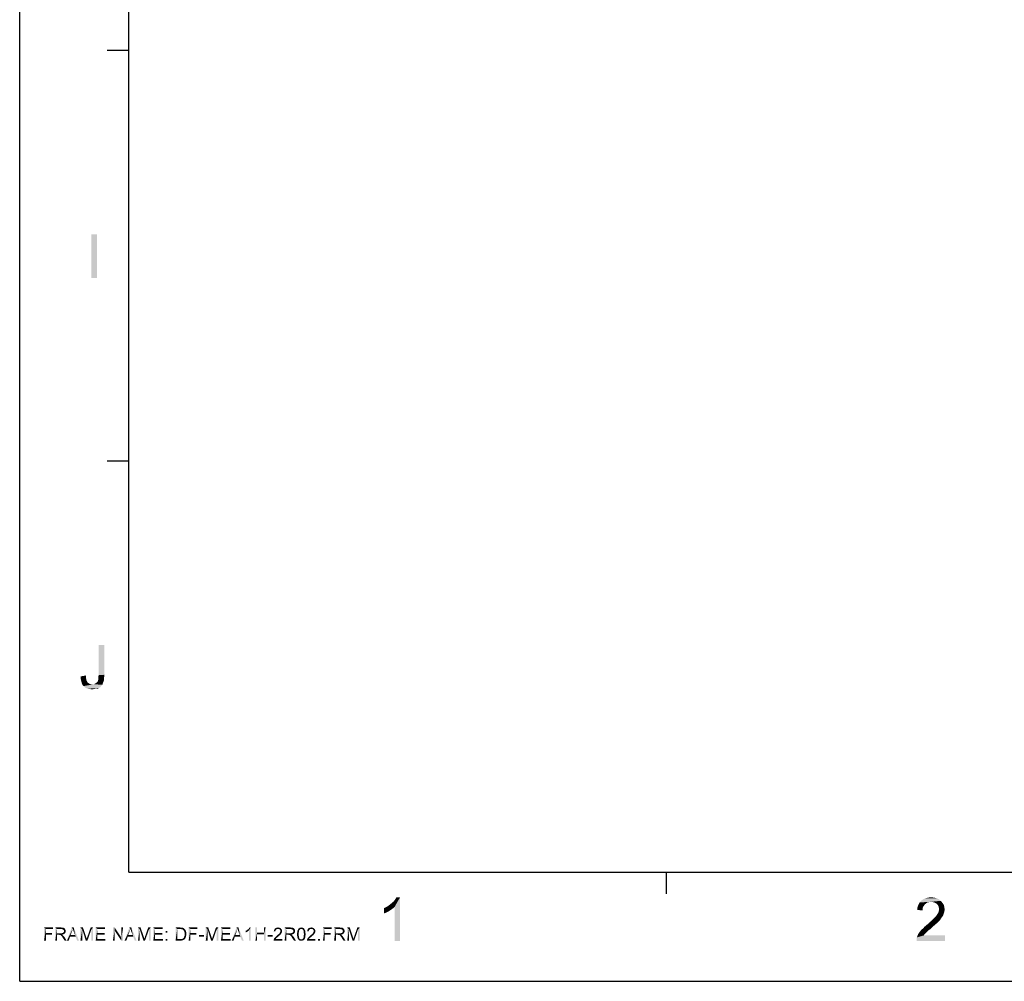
# Model space of a CAD drawing. Extents: x 0 to 841, y 0 to 594.
# Tile 1 of 91: x 0 to 135, y 0 to 132. Entities that reach past the tile are written whole.
import ezdxf

# ---------------------------------------------------------------- set-up
doc = ezdxf.new("R2010")
doc.units = 0
doc.header["$LTSCALE"] = 46.255
doc.header["$MEASUREMENT"] = 0
doc.layers.get('0').update_dxf_attribs({"linetype": 'CONTINUOUS'})

msp = doc.modelspace()

# ---------------------------------------------------------------- linework, layer by layer
at = {"color": 7, "linetype": 'Continuous'}
for p, q in [((0, 0), (0, 594)), ((15, 15), (15, 579)), ((15, 127.8), (12, 127.8)), ((15, 71.4), (12, 71.4)), ((15, 15), (826, 15)), ((88.72, 15), (88.72, 12)), ((0, 0), (841, 0))]:
    msp.add_line(p, q, dxfattribs=at)
for points in [[(10.62, 102.57), (9.82, 96.57), (9.82, 102.57)], [(9.82, 96.57), (10.62, 102.57), (10.62, 96.57)], [(11.64, 46.17), (11.64, 42.08), (10.84, 42.04)], [(11.64, 46.17), (10.84, 42.04), (10.84, 46.17)], [(8.39, 41.86), (9.11, 41.99), (9.11, 41.64)], [(10.79, 41.77), (10.84, 42.04), (11.64, 42.08)], [(10.79, 41.77), (11.64, 42.08), (11.59, 41.73)], [(9.11, 41.64), (8.39, 41.46), (8.39, 41.86)], [(8.39, 41.46), (9.11, 41.64), (9.15, 41.37)], [(9.15, 41.37), (8.48, 41.1), (8.39, 41.46)], [(9.15, 41.37), (9.24, 41.19), (8.48, 41.1)], [(8.48, 41.1), (9.24, 41.19), (9.33, 41.02)], [(9.33, 41.02), (8.57, 40.79), (8.48, 41.1)], [(9.33, 41.02), (9.46, 40.93), (8.57, 40.79)], [(9.46, 40.93), (9.59, 40.84), (8.57, 40.79)], [(8.57, 40.79), (9.59, 40.84), (9.77, 40.79)], [(9.77, 40.79), (8.75, 40.53), (8.57, 40.79)], [(10.22, 40.79), (11.33, 40.7), (8.75, 40.53)], [(9.95, 40.79), (10.22, 40.79), (8.75, 40.53)], [(9.77, 40.79), (9.95, 40.79), (8.75, 40.53)], [(8.75, 40.53), (11.33, 40.7), (11.19, 40.53)], [(11.42, 40.93), (10.22, 40.79), (10.44, 40.93)], [(10.22, 40.79), (11.42, 40.93), (11.33, 40.7)], [(10.44, 40.93), (10.53, 40.97), (11.51, 41.15)], [(10.44, 40.93), (11.51, 41.15), (11.42, 40.93)], [(10.53, 40.97), (10.62, 41.06), (11.51, 41.15)], [(11.51, 41.15), (10.62, 41.06), (10.71, 41.15)], [(10.71, 41.15), (10.75, 41.28), (11.59, 41.42)], [(10.71, 41.15), (11.59, 41.42), (11.51, 41.15)], [(11.59, 41.42), (10.75, 41.28), (10.79, 41.42)], [(11.59, 41.73), (10.79, 41.59), (10.79, 41.77)], [(10.79, 41.42), (10.79, 41.59), (11.59, 41.73)], [(10.79, 41.42), (11.59, 41.73), (11.59, 41.42)], [(11.19, 40.53), (9.02, 40.3), (8.75, 40.53)], [(11.19, 40.53), (11.06, 40.39), (9.02, 40.3)], [(9.02, 40.3), (11.06, 40.39), (10.88, 40.26)], [(10.88, 40.26), (9.28, 40.17), (9.02, 40.3)], [(10.44, 40.17), (9.28, 40.17), (10.88, 40.26)], [(10.44, 40.17), (9.59, 40.13), (9.28, 40.17)], [(9.59, 40.13), (10.44, 40.17), (10.22, 40.13)], [(10.22, 40.13), (9.95, 40.08), (9.59, 40.13)], [(10.44, 40.17), (10.88, 40.26), (10.66, 40.17)], [(50.57, 10.34), (50.79, 10.52), (52.21, 11.54)], [(51.46, 10.21), (50.57, 10.34), (52.21, 11.54)], [(50.79, 10.52), (51.06, 10.74), (52.21, 11.54)], [(51.06, 10.74), (51.28, 10.92), (52.21, 11.54)], [(51.28, 10.92), (51.46, 11.14), (52.21, 11.54)], [(51.46, 11.14), (51.59, 11.32), (52.21, 11.54)], [(51.46, 5.54), (51.46, 10.21), (52.21, 11.54)], [(51.46, 5.54), (52.21, 11.54), (52.21, 5.54)], [(52.21, 11.54), (51.59, 11.32), (51.72, 11.54)], [(124.61, 10.83), (124.39, 10.69), (123.36, 10.52)], [(124.61, 10.83), (123.36, 10.52), (123.54, 10.83)], [(126.43, 11.05), (123.54, 10.83), (123.76, 11.09)], [(126.43, 11.05), (125.1, 10.92), (123.54, 10.83)], [(125.1, 10.92), (124.83, 10.87), (123.54, 10.83)], [(123.54, 10.83), (124.83, 10.87), (124.61, 10.83)], [(126.16, 11.27), (123.76, 11.09), (124.03, 11.27)], [(123.76, 11.09), (126.16, 11.27), (126.43, 11.05)], [(125.85, 11.41), (124.03, 11.27), (124.34, 11.41)], [(124.03, 11.27), (125.85, 11.41), (126.16, 11.27)], [(125.5, 11.49), (124.34, 11.41), (124.7, 11.49)], [(124.34, 11.41), (125.5, 11.49), (125.85, 11.41)], [(124.7, 11.49), (125.1, 11.54), (125.5, 11.49)], [(125.32, 10.87), (125.1, 10.92), (126.43, 11.05)], [(125.54, 10.83), (125.32, 10.87), (126.43, 11.05)], [(125.54, 10.83), (126.43, 11.05), (126.65, 10.78)], [(126.65, 10.78), (125.72, 10.74), (125.54, 10.83)], [(49.99, 10.03), (50.26, 10.16), (51.46, 10.21)], [(49.99, 10.03), (51.46, 10.21), (51.15, 9.94)], [(51.15, 9.94), (49.99, 9.32), (49.99, 10.03)], [(51.15, 9.94), (50.75, 9.67), (49.99, 9.32)], [(50.75, 9.67), (50.35, 9.45), (49.99, 9.32)], [(51.46, 10.21), (50.26, 10.16), (50.57, 10.34)], [(123.94, 9.98), (123.19, 9.81), (123.23, 10.16)], [(123.19, 9.81), (123.94, 9.98), (123.94, 9.72)], [(124.12, 10.38), (123.23, 10.16), (123.36, 10.52)], [(124.12, 10.38), (123.99, 10.21), (123.23, 10.16)], [(123.23, 10.16), (123.99, 10.21), (123.94, 9.98)], [(124.39, 10.69), (124.25, 10.56), (123.36, 10.52)], [(123.36, 10.52), (124.25, 10.56), (124.12, 10.38)], [(125.9, 10.61), (125.72, 10.74), (126.65, 10.78)], [(125.9, 10.61), (126.65, 10.78), (126.83, 10.52)], [(126.83, 10.52), (126.03, 10.47), (125.9, 10.61)], [(125.99, 9.27), (126.12, 9.49), (126.92, 9.54)], [(125.99, 9.27), (126.92, 9.54), (126.79, 9.18)], [(126.12, 10.29), (126.03, 10.47), (126.83, 10.52)], [(126.12, 10.29), (126.83, 10.52), (126.92, 10.21)], [(126.92, 10.21), (126.16, 10.12), (126.12, 10.29)], [(126.92, 9.54), (126.12, 9.49), (126.16, 9.67)], [(126.21, 9.89), (126.16, 10.12), (126.92, 10.21)], [(126.96, 9.85), (126.16, 9.67), (126.21, 9.89)], [(126.16, 9.67), (126.96, 9.85), (126.92, 9.54)], [(126.21, 9.89), (126.92, 10.21), (126.96, 9.85)], [(124.79, 7.98), (124.96, 8.16), (126.16, 8.25)], [(124.79, 7.98), (126.16, 8.25), (125.9, 7.98)], [(126.16, 8.25), (124.96, 8.16), (125.19, 8.34)], [(126.34, 8.43), (125.19, 8.34), (125.36, 8.52)], [(125.19, 8.34), (126.34, 8.43), (126.16, 8.25)], [(126.47, 8.65), (125.36, 8.52), (125.5, 8.65)], [(125.36, 8.52), (126.47, 8.65), (126.34, 8.43)], [(125.5, 8.65), (125.63, 8.78), (126.61, 8.83)], [(125.5, 8.65), (126.61, 8.83), (126.47, 8.65)], [(126.61, 8.83), (125.63, 8.78), (125.76, 8.92)], [(126.74, 9.01), (125.76, 8.92), (125.85, 9.05)], [(125.76, 8.92), (126.74, 9.01), (126.61, 8.83)], [(126.79, 9.18), (125.85, 9.05), (125.99, 9.27)], [(125.85, 9.05), (126.79, 9.18), (126.74, 9.01)], [(3.35, 7.39), (4.56, 7.39), (3.59, 7.18)], [(3.59, 7.18), (3.35, 5.59), (3.35, 7.39)], [(3.59, 7.18), (3.59, 6.62), (3.35, 5.59)], [(3.59, 7.18), (4.56, 7.39), (4.56, 7.18)], [(4.88, 7.39), (5.67, 7.39), (5.12, 7.18)], [(5.12, 7.18), (4.88, 5.59), (4.88, 7.39)], [(5.12, 7.18), (5.12, 6.6), (4.88, 5.59)], [(5.67, 7.39), (5.79, 7.38), (5.12, 7.18)], [(5.88, 7.38), (5.98, 7.35), (5.12, 7.18)], [(5.79, 7.38), (5.88, 7.38), (5.12, 7.18)], [(5.98, 7.35), (6.04, 7.34), (5.12, 7.18)], [(6.04, 7.34), (6.1, 7.31), (5.12, 7.18)], [(6.1, 7.31), (6.15, 7.27), (5.12, 7.18)], [(6.15, 7.27), (6.2, 7.22), (5.12, 7.18)], [(5.68, 7.18), (5.12, 7.18), (6.2, 7.22)], [(5.78, 7.16), (5.68, 7.18), (6.2, 7.22)], [(5.78, 7.16), (6.2, 7.22), (6.24, 7.16)], [(6.24, 7.16), (5.86, 7.15), (5.78, 7.16)], [(5.92, 7.12), (5.86, 7.15), (6.24, 7.16)], [(5.98, 7.1), (5.92, 7.12), (6.24, 7.16)], [(5.98, 7.1), (6.24, 7.16), (6.27, 7.1)], [(6.27, 7.1), (6.03, 7.04), (5.98, 7.1)], [(6.03, 7.04), (6.27, 7.1), (6.3, 7.04)], [(6.3, 7.04), (6.06, 7), (6.03, 7.04)], [(6.03, 6.74), (6.04, 6.76), (6.31, 6.8)], [(6.03, 6.74), (6.31, 6.8), (6.28, 6.72)], [(6.31, 6.8), (6.04, 6.76), (6.07, 6.8)], [(6.06, 7), (6.3, 7.04), (6.31, 6.96)], [(6.31, 6.96), (6.07, 6.95), (6.06, 7)], [(6.07, 6.95), (6.31, 6.96), (6.32, 6.9)], [(6.32, 6.9), (6.08, 6.88), (6.07, 6.95)], [(6.07, 6.84), (6.08, 6.88), (6.32, 6.9)], [(6.07, 6.8), (6.07, 6.84), (6.32, 6.9)], [(6.07, 6.8), (6.32, 6.9), (6.31, 6.8)], [(7.28, 7.2), (6.48, 5.59), (7.15, 7.39)], [(7.28, 7.2), (7.23, 7.02), (6.48, 5.59)], [(7.23, 7.02), (7.18, 6.84), (6.48, 5.59)], [(7.18, 6.84), (6.99, 6.35), (6.48, 5.59)], [(7.15, 7.39), (7.42, 7.39), (7.28, 7.2)], [(7.31, 7.12), (7.28, 7.2), (7.42, 7.39)], [(7.35, 7.03), (7.31, 7.12), (7.42, 7.39)], [(7.38, 6.92), (7.35, 7.03), (7.42, 7.39)], [(7.42, 6.82), (7.38, 6.92), (7.42, 7.39)], [(7.6, 6.35), (7.42, 6.82), (7.42, 7.39)], [(7.67, 6.15), (7.6, 6.35), (7.42, 7.39)], [(7.88, 5.59), (7.67, 6.15), (7.42, 7.39)], [(7.88, 5.59), (7.42, 7.39), (8.14, 5.59)], [(8.34, 7.39), (8.68, 7.39), (8.58, 7.12)], [(8.58, 7.12), (8.34, 5.59), (8.34, 7.39)], [(8.34, 5.59), (8.58, 7.12), (8.58, 5.59)], [(8.58, 7.12), (8.68, 7.39), (9.12, 6.11)], [(9.12, 6.11), (9.08, 5.59), (8.58, 7.12)], [(9.08, 5.59), (9.2, 5.84), (9.83, 7.1)], [(9.08, 5.59), (9.83, 7.1), (9.3, 5.59)], [(9.2, 5.84), (9.22, 5.9), (9.83, 7.1)], [(9.22, 5.9), (9.24, 5.96), (9.83, 7.1)], [(9.24, 5.96), (9.27, 6.04), (9.83, 7.1)], [(9.27, 6.04), (9.3, 6.14), (9.83, 7.1)], [(9.83, 7.1), (9.3, 6.14), (9.74, 7.39)], [(9.74, 7.39), (10.07, 7.39), (9.83, 7.1)], [(9.83, 5.59), (9.83, 7.1), (10.07, 7.39)], [(9.83, 5.59), (10.07, 7.39), (10.07, 5.59)], [(10.43, 7.39), (11.72, 7.39), (10.67, 7.18)], [(10.67, 7.18), (10.43, 5.59), (10.43, 7.39)], [(10.67, 7.18), (10.67, 6.63), (10.43, 5.59)], [(10.67, 7.18), (11.72, 7.39), (11.72, 7.18)], [(13.04, 7.39), (13.03, 6.96), (12.79, 5.59)], [(13.04, 7.39), (12.79, 5.59), (12.79, 7.39)], [(12.79, 5.59), (13.03, 6.96), (13.03, 5.59)], [(13.03, 6.96), (13.04, 7.39), (13.96, 6)], [(13.96, 6), (13.94, 5.59), (13.03, 6.96)], [(13.94, 5.59), (13.96, 6), (14.2, 7.39)], [(13.94, 5.59), (14.2, 7.39), (14.2, 5.59)], [(14.2, 7.39), (13.96, 6), (13.96, 7.39)], [(15.19, 7.2), (14.39, 5.59), (15.06, 7.39)], [(15.19, 7.2), (15.14, 7.02), (14.39, 5.59)], [(15.14, 7.02), (15.08, 6.84), (14.39, 5.59)], [(15.08, 6.84), (14.9, 6.35), (14.39, 5.59)], [(15.06, 7.39), (15.32, 7.39), (15.19, 7.2)], [(15.22, 7.12), (15.19, 7.2), (15.32, 7.39)], [(15.26, 7.03), (15.22, 7.12), (15.32, 7.39)], [(15.28, 6.92), (15.26, 7.03), (15.32, 7.39)], [(15.32, 6.82), (15.28, 6.92), (15.32, 7.39)], [(15.51, 6.35), (15.32, 6.82), (15.32, 7.39)], [(15.58, 6.15), (15.51, 6.35), (15.32, 7.39)], [(15.79, 5.59), (15.58, 6.15), (15.32, 7.39)], [(15.79, 5.59), (15.32, 7.39), (16.04, 5.59)], [(16.24, 7.39), (16.59, 7.39), (16.48, 7.12)], [(16.48, 7.12), (16.24, 5.59), (16.24, 7.39)], [(16.24, 5.59), (16.48, 7.12), (16.48, 5.59)], [(16.48, 7.12), (16.59, 7.39), (17.03, 6.11)], [(17.03, 6.11), (16.99, 5.59), (16.48, 7.12)], [(16.99, 5.59), (17.11, 5.84), (17.74, 7.1)], [(16.99, 5.59), (17.74, 7.1), (17.2, 5.59)], [(17.11, 5.84), (17.12, 5.9), (17.74, 7.1)], [(17.12, 5.9), (17.15, 5.96), (17.74, 7.1)], [(17.15, 5.96), (17.18, 6.04), (17.74, 7.1)], [(17.18, 6.04), (17.2, 6.14), (17.74, 7.1)], [(17.74, 7.1), (17.2, 6.14), (17.64, 7.39)], [(17.64, 7.39), (17.98, 7.39), (17.74, 7.1)], [(17.74, 5.59), (17.74, 7.1), (17.98, 7.39)], [(17.74, 5.59), (17.98, 7.39), (17.98, 5.59)], [(18.34, 7.39), (19.63, 7.39), (18.58, 7.18)], [(18.58, 7.18), (18.34, 5.59), (18.34, 7.39)], [(18.58, 7.18), (18.58, 6.63), (18.34, 5.59)], [(18.58, 7.18), (19.63, 7.39), (19.63, 7.18)], [(20.27, 6.9), (20.03, 6.66), (20.03, 6.9)], [(20.03, 6.66), (20.27, 6.9), (20.27, 6.66)], [(21.39, 7.39), (22, 7.39), (21.63, 7.18)], [(21.63, 7.18), (21.39, 5.59), (21.39, 7.39)], [(21.63, 7.18), (21.63, 5.8), (21.39, 5.59)], [(22, 7.39), (22.11, 7.38), (21.63, 7.18)], [(22.19, 7.38), (22.27, 7.36), (21.63, 7.18)], [(22.11, 7.38), (22.19, 7.38), (21.63, 7.18)], [(22.32, 7.36), (22.4, 7.34), (21.63, 7.18)], [(22.27, 7.36), (22.32, 7.36), (21.63, 7.18)], [(22.4, 7.34), (22.47, 7.31), (21.63, 7.18)], [(22.47, 7.31), (22.54, 7.27), (21.63, 7.18)], [(22.54, 7.27), (22.59, 7.23), (21.63, 7.18)], [(22, 7.18), (21.63, 7.18), (22.59, 7.23)], [(22.11, 7.16), (22, 7.18), (22.59, 7.23)], [(22.19, 7.16), (22.11, 7.16), (22.59, 7.23)], [(22.19, 7.16), (22.59, 7.23), (22.66, 7.16)], [(22.66, 7.16), (22.26, 7.15), (22.19, 7.16)], [(22.31, 7.14), (22.26, 7.15), (22.66, 7.16)], [(22.38, 7.1), (22.31, 7.14), (22.66, 7.16)], [(22.38, 7.1), (22.66, 7.16), (22.72, 7.1)], [(22.72, 7.1), (22.44, 7.06), (22.38, 7.1)], [(22.44, 7.06), (22.72, 7.1), (22.76, 7.02)], [(22.76, 7.02), (22.5, 7), (22.44, 7.06)], [(22.54, 6.94), (22.5, 7), (22.76, 7.02)], [(22.54, 6.94), (22.76, 7.02), (22.8, 6.92)], [(22.8, 6.92), (22.59, 6.84), (22.54, 6.94)], [(22.59, 6.84), (22.8, 6.92), (22.84, 6.83)], [(22.84, 6.83), (22.62, 6.75), (22.59, 6.84)], [(22.62, 6.75), (22.84, 6.83), (22.86, 6.72)], [(23.19, 7.39), (24.4, 7.39), (23.43, 7.18)], [(23.43, 7.18), (23.19, 5.59), (23.19, 7.39)], [(23.43, 7.18), (23.43, 6.62), (23.19, 5.59)], [(23.43, 7.18), (24.4, 7.39), (24.4, 7.18)], [(25.54, 7.39), (25.88, 7.39), (25.78, 7.12)], [(25.78, 7.12), (25.54, 5.59), (25.54, 7.39)], [(25.54, 5.59), (25.78, 7.12), (25.78, 5.59)], [(25.78, 7.12), (25.88, 7.39), (26.32, 6.11)], [(26.32, 6.11), (26.28, 5.59), (25.78, 7.12)], [(26.28, 5.59), (26.4, 5.84), (27.03, 7.1)], [(26.28, 5.59), (27.03, 7.1), (26.5, 5.59)], [(26.4, 5.84), (26.42, 5.9), (27.03, 7.1)], [(26.42, 5.9), (26.44, 5.96), (27.03, 7.1)], [(26.44, 5.96), (26.47, 6.04), (27.03, 7.1)], [(26.47, 6.04), (26.5, 6.14), (27.03, 7.1)], [(27.03, 7.1), (26.5, 6.14), (26.94, 7.39)], [(26.94, 7.39), (27.27, 7.39), (27.03, 7.1)], [(27.03, 5.59), (27.03, 7.1), (27.27, 7.39)], [(27.03, 5.59), (27.27, 7.39), (27.27, 5.59)], [(27.63, 7.39), (28.92, 7.39), (27.87, 7.18)], [(27.87, 7.18), (27.63, 5.59), (27.63, 7.39)], [(27.87, 7.18), (27.87, 6.63), (27.63, 5.59)], [(27.87, 7.18), (28.92, 7.39), (28.92, 7.18)], [(29.9, 7.2), (29.1, 5.59), (29.76, 7.39)], [(29.9, 7.2), (29.84, 7.02), (29.1, 5.59)], [(29.84, 7.02), (29.79, 6.84), (29.1, 5.59)], [(29.79, 6.84), (29.6, 6.35), (29.1, 5.59)], [(29.76, 7.39), (30.03, 7.39), (29.9, 7.2)], [(29.92, 7.12), (29.9, 7.2), (30.03, 7.39)], [(29.96, 7.03), (29.92, 7.12), (30.03, 7.39)], [(29.99, 6.92), (29.96, 7.03), (30.03, 7.39)], [(30.03, 6.82), (29.99, 6.92), (30.03, 7.39)], [(30.22, 6.35), (30.03, 6.82), (30.03, 7.39)], [(30.28, 6.15), (30.22, 6.35), (30.03, 7.39)], [(30.5, 5.59), (30.28, 6.15), (30.03, 7.39)], [(30.5, 5.59), (30.03, 7.39), (30.75, 5.59)], [(31.03, 6.94), (31.11, 6.98), (31.47, 6.99)], [(31.03, 6.94), (31.47, 6.99), (31.38, 6.91)], [(31.38, 6.91), (31.03, 6.72), (31.03, 6.94)], [(31.38, 6.91), (31.26, 6.83), (31.03, 6.72)], [(31.26, 6.83), (31.14, 6.76), (31.03, 6.72)], [(31.47, 6.99), (31.11, 6.98), (31.2, 7.03)], [(31.2, 7.03), (31.27, 7.08), (31.7, 7.39)], [(31.47, 6.99), (31.2, 7.03), (31.7, 7.39)], [(31.27, 7.08), (31.35, 7.15), (31.7, 7.39)], [(31.35, 7.15), (31.42, 7.2), (31.7, 7.39)], [(31.42, 7.2), (31.47, 7.27), (31.7, 7.39)], [(31.47, 7.27), (31.51, 7.32), (31.7, 7.39)], [(31.47, 5.59), (31.47, 6.99), (31.7, 7.39)], [(31.47, 5.59), (31.7, 7.39), (31.7, 5.59)], [(31.7, 7.39), (31.51, 7.32), (31.55, 7.39)], [(32.59, 7.39), (32.59, 6.66), (32.35, 5.59)], [(32.59, 7.39), (32.35, 5.59), (32.35, 7.39)], [(33.76, 7.39), (33.52, 6.66), (33.52, 7.39)], [(33.52, 6.44), (33.52, 6.66), (33.76, 7.39)], [(33.52, 5.59), (33.52, 6.44), (33.76, 7.39)], [(33.52, 5.59), (33.76, 7.39), (33.76, 5.59)], [(35.11, 6.92), (34.88, 6.87), (34.9, 6.98)], [(34.88, 6.87), (35.11, 6.92), (35.11, 6.84)], [(35.16, 7.04), (34.9, 6.98), (34.94, 7.08)], [(35.16, 7.04), (35.12, 6.99), (34.9, 6.98)], [(34.9, 6.98), (35.12, 6.99), (35.11, 6.92)], [(35.31, 7.18), (35.24, 7.14), (34.94, 7.08)], [(35.31, 7.18), (34.94, 7.08), (34.99, 7.18)], [(35.24, 7.14), (35.2, 7.1), (34.94, 7.08)], [(34.94, 7.08), (35.2, 7.1), (35.16, 7.04)], [(35.86, 7.24), (34.99, 7.18), (35.06, 7.26)], [(35.86, 7.24), (35.46, 7.2), (34.99, 7.18)], [(35.46, 7.2), (35.38, 7.19), (34.99, 7.18)], [(34.99, 7.18), (35.38, 7.19), (35.31, 7.18)], [(35.78, 7.31), (35.06, 7.26), (35.14, 7.31)], [(35.06, 7.26), (35.78, 7.31), (35.86, 7.24)], [(35.68, 7.35), (35.14, 7.31), (35.23, 7.35)], [(35.14, 7.31), (35.68, 7.35), (35.78, 7.31)], [(35.58, 7.38), (35.23, 7.35), (35.34, 7.38)], [(35.23, 7.35), (35.58, 7.38), (35.68, 7.35)], [(35.34, 7.38), (35.46, 7.39), (35.58, 7.38)], [(35.52, 7.19), (35.46, 7.2), (35.86, 7.24)], [(35.59, 7.18), (35.52, 7.19), (35.86, 7.24)], [(35.59, 7.18), (35.86, 7.24), (35.92, 7.16)], [(35.92, 7.16), (35.64, 7.15), (35.59, 7.18)], [(35.7, 7.11), (35.64, 7.15), (35.92, 7.16)], [(35.7, 7.11), (35.92, 7.16), (35.98, 7.08)], [(35.98, 7.08), (35.74, 7.07), (35.7, 7.11)], [(35.72, 6.71), (35.76, 6.78), (36, 6.79)], [(35.72, 6.71), (36, 6.79), (35.96, 6.68)], [(35.76, 7.02), (35.74, 7.07), (35.98, 7.08)], [(35.76, 7.02), (35.98, 7.08), (36, 6.99)], [(36, 6.99), (35.78, 6.96), (35.76, 7.02)], [(36, 6.79), (35.76, 6.78), (35.78, 6.83)], [(35.79, 6.9), (35.78, 6.96), (36, 6.99)], [(36.02, 6.88), (35.78, 6.83), (35.79, 6.9)], [(35.78, 6.83), (36.02, 6.88), (36, 6.79)], [(35.79, 6.9), (36, 6.99), (36.02, 6.88)], [(36.36, 7.39), (37.15, 7.39), (36.6, 7.18)], [(36.6, 7.18), (36.36, 5.59), (36.36, 7.39)], [(36.6, 7.18), (36.6, 6.6), (36.36, 5.59)], [(37.15, 7.39), (37.27, 7.38), (36.6, 7.18)], [(37.36, 7.38), (37.46, 7.35), (36.6, 7.18)], [(37.27, 7.38), (37.36, 7.38), (36.6, 7.18)], [(37.46, 7.35), (37.52, 7.34), (36.6, 7.18)], [(37.52, 7.34), (37.58, 7.31), (36.6, 7.18)], [(37.58, 7.31), (37.63, 7.27), (36.6, 7.18)], [(37.63, 7.27), (37.68, 7.22), (36.6, 7.18)], [(37.16, 7.18), (36.6, 7.18), (37.68, 7.22)], [(37.26, 7.16), (37.16, 7.18), (37.68, 7.22)], [(37.26, 7.16), (37.68, 7.22), (37.72, 7.16)], [(37.72, 7.16), (37.34, 7.15), (37.26, 7.16)], [(37.4, 7.12), (37.34, 7.15), (37.72, 7.16)], [(37.46, 7.1), (37.4, 7.12), (37.72, 7.16)], [(37.46, 7.1), (37.72, 7.16), (37.75, 7.1)], [(37.75, 7.1), (37.51, 7.04), (37.46, 7.1)], [(37.51, 7.04), (37.75, 7.1), (37.78, 7.04)], [(37.78, 7.04), (37.54, 7), (37.51, 7.04)], [(37.51, 6.74), (37.52, 6.76), (37.79, 6.8)], [(37.51, 6.74), (37.79, 6.8), (37.76, 6.72)], [(37.79, 6.8), (37.52, 6.76), (37.55, 6.8)], [(37.54, 7), (37.78, 7.04), (37.79, 6.96)], [(37.79, 6.96), (37.55, 6.95), (37.54, 7)], [(37.55, 6.95), (37.79, 6.96), (37.8, 6.9)], [(37.8, 6.9), (37.56, 6.88), (37.55, 6.95)], [(37.55, 6.84), (37.56, 6.88), (37.8, 6.9)], [(37.55, 6.8), (37.55, 6.84), (37.8, 6.9)], [(37.55, 6.8), (37.8, 6.9), (37.79, 6.8)], [(38.32, 6.76), (38.31, 6.67), (38.08, 6.62)], [(38.32, 6.76), (38.08, 6.62), (38.1, 6.76)], [(38.34, 6.84), (38.1, 6.76), (38.11, 6.88)], [(38.1, 6.76), (38.34, 6.84), (38.32, 6.76)], [(38.36, 6.98), (38.11, 6.88), (38.14, 6.99)], [(38.36, 6.98), (38.35, 6.91), (38.11, 6.88)], [(38.11, 6.88), (38.35, 6.91), (38.34, 6.84)], [(38.42, 7.07), (38.39, 7.03), (38.14, 6.99)], [(38.42, 7.07), (38.14, 6.99), (38.18, 7.07)], [(38.14, 6.99), (38.39, 7.03), (38.36, 6.98)], [(38.46, 7.12), (38.18, 7.07), (38.22, 7.15)], [(38.18, 7.07), (38.46, 7.12), (38.42, 7.07)], [(38.66, 7.2), (38.22, 7.15), (38.27, 7.23)], [(38.66, 7.2), (38.58, 7.19), (38.22, 7.15)], [(38.58, 7.19), (38.52, 7.16), (38.22, 7.15)], [(38.22, 7.15), (38.52, 7.16), (38.46, 7.12)], [(39.02, 7.26), (38.27, 7.23), (38.34, 7.28)], [(38.66, 7.2), (38.27, 7.23), (39.02, 7.26)], [(38.91, 7.32), (38.96, 7.3), (38.34, 7.28)], [(38.91, 7.32), (38.34, 7.28), (38.4, 7.32)], [(38.34, 7.28), (38.96, 7.3), (39.02, 7.26)], [(38.79, 7.36), (38.86, 7.35), (38.4, 7.32)], [(38.79, 7.36), (38.4, 7.32), (38.48, 7.36)], [(38.4, 7.32), (38.86, 7.35), (38.91, 7.32)], [(38.72, 7.38), (38.48, 7.36), (38.56, 7.38)], [(38.48, 7.36), (38.72, 7.38), (38.79, 7.36)], [(38.56, 7.38), (38.66, 7.39), (38.72, 7.38)], [(38.66, 7.2), (39.02, 7.26), (39.06, 7.2)], [(39.06, 7.2), (38.72, 7.19), (38.66, 7.2)], [(38.79, 7.16), (38.72, 7.19), (39.06, 7.2)], [(38.79, 7.16), (39.06, 7.2), (39.08, 7.16)], [(39.08, 7.16), (38.86, 7.11), (38.79, 7.16)], [(38.86, 7.11), (39.08, 7.16), (39.12, 7.1)], [(39.12, 7.1), (38.91, 7.06), (38.86, 7.11)], [(38.91, 7.06), (39.12, 7.1), (39.15, 7.04)], [(39.15, 7.04), (38.94, 7.02), (38.91, 7.06)], [(38.95, 6.96), (38.94, 7.02), (39.15, 7.04)], [(38.95, 6.96), (39.15, 7.04), (39.18, 6.96)], [(39.18, 6.96), (38.98, 6.9), (38.95, 6.96)], [(38.98, 6.9), (39.18, 6.96), (39.2, 6.9)], [(39.2, 6.9), (38.99, 6.83), (38.98, 6.9)], [(38.99, 6.83), (39.2, 6.9), (39.22, 6.8)], [(39.22, 6.8), (38.99, 6.76), (38.99, 6.83)], [(38.99, 6.76), (39.22, 6.8), (39.23, 6.71)], [(39.23, 6.71), (39, 6.67), (38.99, 6.76)], [(39.68, 6.92), (39.46, 6.87), (39.47, 6.98)], [(39.46, 6.87), (39.68, 6.92), (39.68, 6.84)], [(39.74, 7.04), (39.47, 6.98), (39.51, 7.08)], [(39.74, 7.04), (39.7, 6.99), (39.47, 6.98)], [(39.47, 6.98), (39.7, 6.99), (39.68, 6.92)], [(39.88, 7.18), (39.82, 7.14), (39.51, 7.08)], [(39.88, 7.18), (39.51, 7.08), (39.56, 7.18)], [(39.82, 7.14), (39.78, 7.1), (39.51, 7.08)], [(39.51, 7.08), (39.78, 7.1), (39.74, 7.04)], [(40.43, 7.24), (39.56, 7.18), (39.63, 7.26)], [(40.43, 7.24), (40.03, 7.2), (39.56, 7.18)], [(40.03, 7.2), (39.95, 7.19), (39.56, 7.18)], [(39.56, 7.18), (39.95, 7.19), (39.88, 7.18)], [(40.35, 7.31), (39.63, 7.26), (39.71, 7.31)], [(39.63, 7.26), (40.35, 7.31), (40.43, 7.24)], [(40.26, 7.35), (39.71, 7.31), (39.8, 7.35)], [(39.71, 7.31), (40.26, 7.35), (40.35, 7.31)], [(40.15, 7.38), (39.8, 7.35), (39.91, 7.38)], [(39.8, 7.35), (40.15, 7.38), (40.26, 7.35)], [(39.91, 7.38), (40.03, 7.39), (40.15, 7.38)], [(40.1, 7.19), (40.03, 7.2), (40.43, 7.24)], [(40.16, 7.18), (40.1, 7.19), (40.43, 7.24)], [(40.16, 7.18), (40.43, 7.24), (40.5, 7.16)], [(40.5, 7.16), (40.22, 7.15), (40.16, 7.18)], [(40.27, 7.11), (40.22, 7.15), (40.5, 7.16)], [(40.27, 7.11), (40.5, 7.16), (40.55, 7.08)], [(40.55, 7.08), (40.31, 7.07), (40.27, 7.11)], [(40.3, 6.71), (40.34, 6.78), (40.58, 6.79)], [(40.3, 6.71), (40.58, 6.79), (40.54, 6.68)], [(40.34, 7.02), (40.31, 7.07), (40.55, 7.08)], [(40.34, 7.02), (40.55, 7.08), (40.58, 6.99)], [(40.58, 6.99), (40.35, 6.96), (40.34, 7.02)], [(40.58, 6.79), (40.34, 6.78), (40.35, 6.83)], [(40.36, 6.9), (40.35, 6.96), (40.58, 6.99)], [(40.59, 6.88), (40.35, 6.83), (40.36, 6.9)], [(40.35, 6.83), (40.59, 6.88), (40.58, 6.79)], [(40.36, 6.9), (40.58, 6.99), (40.59, 6.88)], [(41.63, 7.39), (42.84, 7.39), (41.87, 7.18)], [(41.87, 7.18), (41.63, 5.59), (41.63, 7.39)], [(41.87, 7.18), (41.87, 6.62), (41.63, 5.59)], [(41.87, 7.18), (42.84, 7.39), (42.84, 7.18)], [(43.16, 7.39), (43.95, 7.39), (43.4, 7.18)], [(43.4, 7.18), (43.16, 5.59), (43.16, 7.39)], [(43.4, 7.18), (43.4, 6.6), (43.16, 5.59)], [(43.95, 7.39), (44.07, 7.38), (43.4, 7.18)], [(44.16, 7.38), (44.26, 7.35), (43.4, 7.18)], [(44.07, 7.38), (44.16, 7.38), (43.4, 7.18)], [(44.26, 7.35), (44.32, 7.34), (43.4, 7.18)], [(44.32, 7.34), (44.38, 7.31), (43.4, 7.18)], [(44.38, 7.31), (44.43, 7.27), (43.4, 7.18)], [(44.43, 7.27), (44.48, 7.22), (43.4, 7.18)], [(43.96, 7.18), (43.4, 7.18), (44.48, 7.22)], [(44.06, 7.16), (43.96, 7.18), (44.48, 7.22)], [(44.06, 7.16), (44.48, 7.22), (44.52, 7.16)], [(44.52, 7.16), (44.14, 7.15), (44.06, 7.16)], [(44.2, 7.12), (44.14, 7.15), (44.52, 7.16)], [(44.26, 7.1), (44.2, 7.12), (44.52, 7.16)], [(44.26, 7.1), (44.52, 7.16), (44.55, 7.1)], [(44.55, 7.1), (44.31, 7.04), (44.26, 7.1)], [(44.31, 7.04), (44.55, 7.1), (44.58, 7.04)], [(44.58, 7.04), (44.34, 7), (44.31, 7.04)], [(44.31, 6.74), (44.32, 6.76), (44.59, 6.8)], [(44.31, 6.74), (44.59, 6.8), (44.56, 6.72)], [(44.59, 6.8), (44.32, 6.76), (44.35, 6.8)], [(44.34, 7), (44.58, 7.04), (44.59, 6.96)], [(44.59, 6.96), (44.35, 6.95), (44.34, 7)], [(44.35, 6.95), (44.59, 6.96), (44.6, 6.9)], [(44.6, 6.9), (44.36, 6.88), (44.35, 6.95)], [(44.35, 6.84), (44.36, 6.88), (44.6, 6.9)], [(44.35, 6.8), (44.35, 6.84), (44.6, 6.9)], [(44.35, 6.8), (44.6, 6.9), (44.59, 6.8)], [(44.95, 7.39), (45.3, 7.39), (45.19, 7.12)], [(45.19, 7.12), (44.95, 5.59), (44.95, 7.39)], [(44.95, 5.59), (45.19, 7.12), (45.19, 5.59)], [(45.19, 7.12), (45.3, 7.39), (45.74, 6.11)], [(45.74, 6.11), (45.7, 5.59), (45.19, 7.12)], [(45.7, 5.59), (45.82, 5.84), (46.44, 7.1)], [(45.7, 5.59), (46.44, 7.1), (45.91, 5.59)], [(45.82, 5.84), (45.83, 5.9), (46.44, 7.1)], [(45.83, 5.9), (45.86, 5.96), (46.44, 7.1)], [(45.86, 5.96), (45.88, 6.04), (46.44, 7.1)], [(45.88, 6.04), (45.91, 6.14), (46.44, 7.1)], [(46.44, 7.1), (45.91, 6.14), (46.35, 7.39)], [(46.35, 7.39), (46.68, 7.39), (46.44, 7.1)], [(46.44, 5.59), (46.44, 7.1), (46.68, 7.39)], [(46.44, 5.59), (46.68, 7.39), (46.68, 5.59)], [(124.52, 6.78), (123.32, 6.47), (123.59, 6.87)], [(124.52, 6.78), (124.39, 6.65), (123.32, 6.47)], [(124.7, 6.96), (123.59, 6.87), (123.76, 7.05)], [(123.59, 6.87), (124.7, 6.96), (124.52, 6.78)], [(124.96, 7.14), (123.76, 7.05), (123.99, 7.27)], [(123.76, 7.05), (124.96, 7.14), (124.7, 6.96)], [(125.23, 7.41), (123.99, 7.27), (124.25, 7.54)], [(123.99, 7.27), (125.23, 7.41), (124.96, 7.14)], [(125.59, 7.72), (124.25, 7.54), (124.52, 7.76)], [(124.25, 7.54), (125.59, 7.72), (125.23, 7.41)], [(125.9, 7.98), (124.52, 7.76), (124.79, 7.98)], [(124.52, 7.76), (125.9, 7.98), (125.59, 7.72)], [(3.59, 6.62), (3.59, 6.4), (3.35, 5.59)], [(3.35, 5.59), (3.59, 6.4), (3.59, 5.59)], [(3.59, 6.4), (4.42, 6.62), (4.42, 6.4)], [(3.59, 6.62), (4.42, 6.62), (3.59, 6.4)], [(5.12, 6.6), (5.12, 6.39), (4.88, 5.59)], [(4.88, 5.59), (5.12, 6.39), (5.12, 5.59)], [(5.78, 6.6), (6.19, 6.58), (5.12, 6.39)], [(5.71, 6.6), (5.78, 6.6), (5.12, 6.39)], [(5.63, 6.6), (5.71, 6.6), (5.12, 6.39)], [(5.12, 6.6), (5.63, 6.6), (5.12, 6.39)], [(6.19, 6.58), (6.12, 6.52), (5.12, 6.39)], [(6.12, 6.52), (6.03, 6.47), (5.12, 6.39)], [(6.03, 6.47), (5.94, 6.43), (5.12, 6.39)], [(5.94, 6.43), (5.82, 6.42), (5.12, 6.39)], [(5.39, 6.39), (5.12, 6.39), (5.82, 6.42)], [(5.43, 6.38), (5.39, 6.39), (5.82, 6.42)], [(5.47, 6.38), (5.43, 6.38), (5.82, 6.42)], [(5.5, 6.38), (5.47, 6.38), (5.82, 6.42)], [(5.52, 6.38), (5.5, 6.38), (5.82, 6.42)], [(5.58, 6.36), (5.52, 6.38), (5.82, 6.42)], [(5.58, 6.36), (5.82, 6.42), (5.88, 6.36)], [(5.88, 6.36), (5.63, 6.34), (5.58, 6.36)], [(5.66, 6.31), (5.63, 6.34), (5.88, 6.36)], [(5.66, 6.31), (5.88, 6.36), (5.95, 6.31)], [(5.95, 6.31), (5.7, 6.28), (5.66, 6.31)], [(5.72, 6.26), (5.7, 6.28), (5.95, 6.31)], [(5.75, 6.22), (5.72, 6.26), (5.95, 6.31)], [(5.75, 6.22), (5.95, 6.31), (6.04, 6.2)], [(6.04, 6.2), (5.79, 6.16), (5.75, 6.22)], [(5.78, 6.6), (5.83, 6.62), (6.24, 6.64)], [(5.78, 6.6), (6.24, 6.64), (6.19, 6.58)], [(5.83, 6.11), (5.79, 6.16), (6.04, 6.2)], [(5.83, 6.62), (5.88, 6.63), (6.24, 6.64)], [(5.83, 6.11), (6.04, 6.2), (6.14, 6.08)], [(6.14, 6.08), (5.88, 6.04), (5.83, 6.11)], [(6.24, 6.64), (5.88, 6.63), (5.92, 6.64)], [(5.92, 5.96), (5.88, 6.04), (6.14, 6.08)], [(5.92, 6.64), (5.96, 6.67), (6.28, 6.72)], [(5.92, 6.64), (6.28, 6.72), (6.24, 6.64)], [(6.16, 5.59), (5.92, 5.96), (6.14, 6.08)], [(5.96, 6.67), (6, 6.7), (6.28, 6.72)], [(6.28, 6.72), (6, 6.7), (6.03, 6.74)], [(6.16, 5.59), (6.14, 6.08), (6.44, 5.59)], [(6.99, 6.35), (6.92, 6.15), (6.48, 5.59)], [(6.48, 5.59), (6.92, 6.15), (6.74, 5.59)], [(6.99, 6.35), (7.6, 6.35), (6.92, 6.15)], [(7.67, 6.15), (6.92, 6.15), (7.6, 6.35)], [(9.12, 6.11), (9.15, 6.03), (9.08, 5.59)], [(9.15, 6.03), (9.16, 5.96), (9.08, 5.59)], [(9.16, 5.96), (9.19, 5.9), (9.08, 5.59)], [(9.19, 5.9), (9.2, 5.84), (9.08, 5.59)], [(10.67, 6.63), (10.67, 6.42), (10.43, 5.59)], [(10.67, 6.42), (10.67, 5.8), (10.43, 5.59)], [(10.67, 5.8), (11.76, 5.8), (10.43, 5.59)], [(10.43, 5.59), (11.76, 5.8), (11.76, 5.59)], [(10.67, 6.42), (11.66, 6.63), (11.66, 6.42)], [(10.67, 6.63), (11.66, 6.63), (10.67, 6.42)], [(14.9, 6.35), (14.83, 6.15), (14.39, 5.59)], [(14.39, 5.59), (14.83, 6.15), (14.64, 5.59)], [(14.9, 6.35), (15.51, 6.35), (14.83, 6.15)], [(15.58, 6.15), (14.83, 6.15), (15.51, 6.35)], [(17.03, 6.11), (17.06, 6.03), (16.99, 5.59)], [(17.06, 6.03), (17.07, 5.96), (16.99, 5.59)], [(17.07, 5.96), (17.1, 5.9), (16.99, 5.59)], [(17.1, 5.9), (17.11, 5.84), (16.99, 5.59)], [(18.58, 6.63), (18.58, 6.42), (18.34, 5.59)], [(18.58, 6.42), (18.58, 5.8), (18.34, 5.59)], [(18.58, 5.8), (19.67, 5.8), (18.34, 5.59)], [(18.34, 5.59), (19.67, 5.8), (19.67, 5.59)], [(18.58, 6.42), (19.56, 6.63), (19.56, 6.42)], [(18.58, 6.63), (19.56, 6.63), (18.58, 6.42)], [(20.27, 5.83), (20.03, 5.59), (20.03, 5.83)], [(20.03, 5.59), (20.27, 5.83), (20.27, 5.59)], [(22.18, 5.8), (22.63, 5.78), (21.39, 5.59)], [(22.1, 5.8), (22.18, 5.8), (21.39, 5.59)], [(22.02, 5.8), (22.1, 5.8), (21.39, 5.59)], [(21.63, 5.8), (22.02, 5.8), (21.39, 5.59)], [(22.63, 5.78), (22.54, 5.71), (21.39, 5.59)], [(22.54, 5.71), (22.44, 5.66), (21.39, 5.59)], [(22.44, 5.66), (22.32, 5.62), (21.39, 5.59)], [(22.03, 5.59), (21.39, 5.59), (22.32, 5.62)], [(22.03, 5.59), (22.32, 5.62), (22.19, 5.59)], [(22.18, 5.8), (22.24, 5.82), (22.71, 5.87)], [(22.18, 5.8), (22.71, 5.87), (22.63, 5.78)], [(22.24, 5.82), (22.3, 5.83), (22.71, 5.87)], [(22.3, 5.83), (22.34, 5.84), (22.71, 5.87)], [(22.71, 5.87), (22.34, 5.84), (22.39, 5.87)], [(22.39, 5.87), (22.42, 5.9), (22.74, 5.92)], [(22.39, 5.87), (22.74, 5.92), (22.71, 5.87)], [(22.74, 5.92), (22.42, 5.9), (22.46, 5.92)], [(22.46, 5.92), (22.5, 5.96), (22.78, 5.99)], [(22.46, 5.92), (22.78, 5.99), (22.74, 5.92)], [(22.78, 5.99), (22.5, 5.96), (22.54, 6.02)], [(22.8, 6.06), (22.54, 6.02), (22.56, 6.08)], [(22.54, 6.02), (22.8, 6.06), (22.78, 5.99)], [(22.83, 6.12), (22.56, 6.08), (22.59, 6.15)], [(22.56, 6.08), (22.83, 6.12), (22.8, 6.06)], [(22.84, 6.22), (22.59, 6.15), (22.62, 6.23)], [(22.59, 6.15), (22.84, 6.22), (22.83, 6.12)], [(22.86, 6.72), (22.63, 6.63), (22.62, 6.75)], [(22.87, 6.3), (22.62, 6.23), (22.63, 6.31)], [(22.62, 6.23), (22.87, 6.3), (22.84, 6.22)], [(22.63, 6.63), (22.86, 6.72), (22.87, 6.62)], [(22.87, 6.62), (22.64, 6.5), (22.63, 6.63)], [(22.88, 6.5), (22.63, 6.4), (22.64, 6.5)], [(22.63, 6.4), (22.88, 6.5), (22.87, 6.39)], [(22.87, 6.39), (22.63, 6.31), (22.63, 6.4)], [(22.63, 6.31), (22.87, 6.39), (22.87, 6.3)], [(22.64, 6.5), (22.87, 6.62), (22.88, 6.5)], [(23.43, 6.62), (23.43, 6.4), (23.19, 5.59)], [(23.19, 5.59), (23.43, 6.4), (23.43, 5.59)], [(23.43, 6.4), (24.26, 6.62), (24.26, 6.4)], [(23.43, 6.62), (24.26, 6.62), (23.43, 6.4)], [(25.28, 6.34), (24.59, 6.12), (24.59, 6.34)], [(24.59, 6.12), (25.28, 6.34), (25.28, 6.12)], [(26.32, 6.11), (26.35, 6.03), (26.28, 5.59)], [(26.35, 6.03), (26.36, 5.96), (26.28, 5.59)], [(26.36, 5.96), (26.39, 5.9), (26.28, 5.59)], [(26.39, 5.9), (26.4, 5.84), (26.28, 5.59)], [(27.87, 6.63), (27.87, 6.42), (27.63, 5.59)], [(27.87, 6.42), (27.87, 5.8), (27.63, 5.59)], [(27.87, 5.8), (28.96, 5.8), (27.63, 5.59)], [(27.63, 5.59), (28.96, 5.8), (28.96, 5.59)], [(27.87, 6.42), (28.86, 6.63), (28.86, 6.42)], [(27.87, 6.63), (28.86, 6.63), (27.87, 6.42)], [(29.6, 6.35), (29.54, 6.15), (29.1, 5.59)], [(29.1, 5.59), (29.54, 6.15), (29.35, 5.59)], [(29.6, 6.35), (30.22, 6.35), (29.54, 6.15)], [(30.28, 6.15), (29.54, 6.15), (30.22, 6.35)], [(32.59, 6.66), (32.59, 6.44), (32.35, 5.59)], [(32.35, 5.59), (32.59, 6.44), (32.59, 5.59)], [(32.59, 6.66), (33.52, 6.66), (32.59, 6.44)], [(33.52, 6.44), (32.59, 6.44), (33.52, 6.66)], [(34.71, 6.34), (34.02, 6.12), (34.02, 6.34)], [(34.02, 6.12), (34.71, 6.34), (34.71, 6.12)], [(34.86, 5.67), (34.87, 5.74), (36.03, 5.82)], [(34.86, 5.59), (34.86, 5.67), (36.03, 5.82)], [(34.86, 5.59), (36.03, 5.82), (36.03, 5.59)], [(35.19, 5.87), (35.15, 5.82), (34.87, 5.74)], [(35.19, 5.87), (34.87, 5.74), (34.92, 5.87)], [(35.15, 5.82), (36.03, 5.82), (34.87, 5.74)], [(35.28, 5.96), (34.92, 5.87), (35, 5.99)], [(35.28, 5.96), (35.24, 5.92), (34.92, 5.87)], [(34.92, 5.87), (35.24, 5.92), (35.19, 5.87)], [(35.34, 6.02), (35, 5.99), (35.06, 6.04)], [(35, 5.99), (35.34, 6.02), (35.28, 5.96)], [(35.42, 6.07), (35.06, 6.04), (35.12, 6.11)], [(35.06, 6.04), (35.42, 6.07), (35.34, 6.02)], [(35.5, 6.15), (35.12, 6.11), (35.2, 6.19)], [(35.12, 6.11), (35.5, 6.15), (35.42, 6.07)], [(35.6, 6.24), (35.2, 6.19), (35.28, 6.26)], [(35.2, 6.19), (35.6, 6.24), (35.5, 6.15)], [(35.7, 6.32), (35.28, 6.26), (35.36, 6.32)], [(35.28, 6.26), (35.7, 6.32), (35.6, 6.24)], [(35.36, 6.32), (35.42, 6.38), (35.78, 6.4)], [(35.36, 6.32), (35.78, 6.4), (35.7, 6.32)], [(35.78, 6.4), (35.42, 6.38), (35.48, 6.43)], [(35.83, 6.46), (35.48, 6.43), (35.54, 6.48)], [(35.48, 6.43), (35.83, 6.46), (35.78, 6.4)], [(35.87, 6.52), (35.54, 6.48), (35.58, 6.52)], [(35.54, 6.48), (35.87, 6.52), (35.83, 6.46)], [(35.58, 6.52), (35.62, 6.56), (35.91, 6.58)], [(35.58, 6.52), (35.91, 6.58), (35.87, 6.52)], [(35.91, 6.58), (35.62, 6.56), (35.66, 6.6)], [(35.95, 6.63), (35.66, 6.6), (35.68, 6.64)], [(35.66, 6.6), (35.95, 6.63), (35.91, 6.58)], [(35.96, 6.68), (35.68, 6.64), (35.72, 6.71)], [(35.68, 6.64), (35.96, 6.68), (35.95, 6.63)], [(36.6, 6.6), (36.6, 6.39), (36.36, 5.59)], [(36.36, 5.59), (36.6, 6.39), (36.6, 5.59)], [(37.26, 6.6), (37.67, 6.58), (36.6, 6.39)], [(37.19, 6.6), (37.26, 6.6), (36.6, 6.39)], [(37.11, 6.6), (37.19, 6.6), (36.6, 6.39)], [(36.6, 6.6), (37.11, 6.6), (36.6, 6.39)], [(37.67, 6.58), (37.6, 6.52), (36.6, 6.39)], [(37.6, 6.52), (37.51, 6.47), (36.6, 6.39)], [(37.51, 6.47), (37.42, 6.43), (36.6, 6.39)], [(37.42, 6.43), (37.3, 6.42), (36.6, 6.39)], [(36.87, 6.39), (36.6, 6.39), (37.3, 6.42)], [(36.91, 6.38), (36.87, 6.39), (37.3, 6.42)], [(36.95, 6.38), (36.91, 6.38), (37.3, 6.42)], [(36.98, 6.38), (36.95, 6.38), (37.3, 6.42)], [(37, 6.38), (36.98, 6.38), (37.3, 6.42)], [(37.06, 6.36), (37, 6.38), (37.3, 6.42)], [(37.06, 6.36), (37.3, 6.42), (37.36, 6.36)], [(37.36, 6.36), (37.11, 6.34), (37.06, 6.36)], [(37.14, 6.31), (37.11, 6.34), (37.36, 6.36)], [(37.14, 6.31), (37.36, 6.36), (37.43, 6.31)], [(37.43, 6.31), (37.18, 6.28), (37.14, 6.31)], [(37.2, 6.26), (37.18, 6.28), (37.43, 6.31)], [(37.23, 6.22), (37.2, 6.26), (37.43, 6.31)], [(37.23, 6.22), (37.43, 6.31), (37.52, 6.2)], [(37.52, 6.2), (37.27, 6.16), (37.23, 6.22)], [(37.26, 6.6), (37.31, 6.62), (37.72, 6.64)], [(37.26, 6.6), (37.72, 6.64), (37.67, 6.58)], [(37.31, 6.11), (37.27, 6.16), (37.52, 6.2)], [(37.31, 6.62), (37.36, 6.63), (37.72, 6.64)], [(37.31, 6.11), (37.52, 6.2), (37.62, 6.08)], [(37.62, 6.08), (37.36, 6.04), (37.31, 6.11)], [(37.72, 6.64), (37.36, 6.63), (37.4, 6.64)], [(37.4, 5.96), (37.36, 6.04), (37.62, 6.08)], [(37.4, 6.64), (37.44, 6.67), (37.76, 6.72)], [(37.4, 6.64), (37.76, 6.72), (37.72, 6.64)], [(37.64, 5.59), (37.4, 5.96), (37.62, 6.08)], [(37.44, 6.67), (37.48, 6.7), (37.76, 6.72)], [(37.76, 6.72), (37.48, 6.7), (37.51, 6.74)], [(37.64, 5.59), (37.62, 6.08), (37.92, 5.59)], [(38.08, 6.62), (38.31, 6.67), (38.31, 6.58)], [(38.31, 6.58), (38.08, 6.47), (38.08, 6.62)], [(38.08, 6.47), (38.31, 6.58), (38.31, 6.47)], [(38.31, 6.47), (38.31, 6.36), (38.08, 6.35)], [(38.31, 6.47), (38.08, 6.35), (38.08, 6.47)], [(38.08, 6.35), (38.31, 6.36), (38.31, 6.27)], [(38.31, 6.27), (38.08, 6.23), (38.08, 6.35)], [(38.08, 6.23), (38.31, 6.27), (38.32, 6.18)], [(38.32, 6.18), (38.1, 6.14), (38.08, 6.23)], [(38.1, 6.14), (38.32, 6.18), (38.32, 6.1)], [(38.32, 6.1), (38.12, 6.03), (38.1, 6.14)], [(38.12, 6.03), (38.32, 6.1), (38.35, 6.03)], [(38.35, 6.03), (38.15, 5.95), (38.12, 6.03)], [(38.35, 6.03), (38.36, 5.98), (38.15, 5.95)], [(38.15, 5.95), (38.36, 5.98), (38.38, 5.92)], [(38.38, 5.92), (38.18, 5.87), (38.15, 5.95)], [(38.38, 5.92), (38.4, 5.88), (38.18, 5.87)], [(38.18, 5.87), (38.4, 5.88), (38.46, 5.82)], [(38.46, 5.82), (38.22, 5.8), (38.18, 5.87)], [(38.22, 5.8), (38.46, 5.82), (38.52, 5.78)], [(38.52, 5.78), (38.26, 5.74), (38.22, 5.8)], [(38.52, 5.78), (38.59, 5.75), (38.26, 5.74)], [(38.66, 5.75), (38.72, 5.75), (38.26, 5.74)], [(38.59, 5.75), (38.66, 5.75), (38.26, 5.74)], [(39.04, 5.71), (38.26, 5.74), (38.72, 5.75)], [(39.04, 5.71), (38.3, 5.7), (38.26, 5.74)], [(38.34, 5.66), (38.3, 5.7), (39.04, 5.71)], [(38.34, 5.66), (39.04, 5.71), (38.98, 5.66)], [(38.98, 5.66), (38.38, 5.63), (38.34, 5.66)], [(38.38, 5.63), (38.98, 5.66), (38.91, 5.62)], [(38.91, 5.62), (38.43, 5.6), (38.38, 5.63)], [(38.48, 5.59), (38.43, 5.6), (38.91, 5.62)], [(38.48, 5.59), (38.91, 5.62), (38.83, 5.59)], [(38.83, 5.59), (38.54, 5.58), (38.48, 5.59)], [(38.59, 5.58), (38.54, 5.58), (38.83, 5.59)], [(38.59, 5.58), (38.83, 5.59), (38.75, 5.58)], [(38.75, 5.58), (38.66, 5.56), (38.59, 5.58)], [(38.72, 5.75), (38.79, 5.78), (39.1, 5.79)], [(38.72, 5.75), (39.1, 5.79), (39.04, 5.71)], [(39.1, 5.79), (38.79, 5.78), (38.86, 5.83)], [(39.14, 5.87), (38.86, 5.83), (38.91, 5.88)], [(38.86, 5.83), (39.14, 5.87), (39.1, 5.79)], [(38.91, 5.88), (38.94, 5.92), (39.18, 5.96)], [(38.91, 5.88), (39.18, 5.96), (39.14, 5.87)], [(39.18, 5.96), (38.94, 5.92), (38.95, 5.98)], [(38.95, 5.98), (38.98, 6.03), (39.2, 6.07)], [(38.95, 5.98), (39.2, 6.07), (39.18, 5.96)], [(39.2, 6.07), (38.98, 6.03), (38.99, 6.1)], [(39.22, 6.19), (38.99, 6.18), (39, 6.27)], [(38.99, 6.1), (38.99, 6.18), (39.22, 6.19)], [(38.99, 6.1), (39.22, 6.19), (39.2, 6.07)], [(39, 6.67), (39.23, 6.71), (39.23, 6.59)], [(39.23, 6.59), (39, 6.58), (39, 6.67)], [(39.02, 6.47), (39, 6.58), (39.23, 6.59)], [(39.24, 6.47), (39, 6.36), (39.02, 6.47)], [(39, 6.36), (39.24, 6.47), (39.23, 6.32)], [(39.23, 6.32), (39, 6.27), (39, 6.36)], [(39, 6.27), (39.23, 6.32), (39.22, 6.19)], [(39.02, 6.47), (39.23, 6.59), (39.24, 6.47)], [(39.43, 5.67), (39.44, 5.74), (40.6, 5.82)], [(39.43, 5.59), (39.43, 5.67), (40.6, 5.82)], [(39.43, 5.59), (40.6, 5.82), (40.6, 5.59)], [(39.76, 5.87), (39.72, 5.82), (39.44, 5.74)], [(39.76, 5.87), (39.44, 5.74), (39.5, 5.87)], [(39.72, 5.82), (40.6, 5.82), (39.44, 5.74)], [(39.86, 5.96), (39.5, 5.87), (39.58, 5.99)], [(39.86, 5.96), (39.82, 5.92), (39.5, 5.87)], [(39.5, 5.87), (39.82, 5.92), (39.76, 5.87)], [(39.91, 6.02), (39.58, 5.99), (39.63, 6.04)], [(39.58, 5.99), (39.91, 6.02), (39.86, 5.96)], [(39.99, 6.07), (39.63, 6.04), (39.7, 6.11)], [(39.63, 6.04), (39.99, 6.07), (39.91, 6.02)], [(40.07, 6.15), (39.7, 6.11), (39.78, 6.19)], [(39.7, 6.11), (40.07, 6.15), (39.99, 6.07)], [(40.18, 6.24), (39.78, 6.19), (39.86, 6.26)], [(39.78, 6.19), (40.18, 6.24), (40.07, 6.15)], [(40.27, 6.32), (39.86, 6.26), (39.94, 6.32)], [(39.86, 6.26), (40.27, 6.32), (40.18, 6.24)], [(39.94, 6.32), (39.99, 6.38), (40.35, 6.4)], [(39.94, 6.32), (40.35, 6.4), (40.27, 6.32)], [(40.35, 6.4), (39.99, 6.38), (40.06, 6.43)], [(40.4, 6.46), (40.06, 6.43), (40.11, 6.48)], [(40.06, 6.43), (40.4, 6.46), (40.35, 6.4)], [(40.44, 6.52), (40.11, 6.48), (40.15, 6.52)], [(40.11, 6.48), (40.44, 6.52), (40.4, 6.46)], [(40.15, 6.52), (40.19, 6.56), (40.48, 6.58)], [(40.15, 6.52), (40.48, 6.58), (40.44, 6.52)], [(40.48, 6.58), (40.19, 6.56), (40.23, 6.6)], [(40.52, 6.63), (40.23, 6.6), (40.26, 6.64)], [(40.23, 6.6), (40.52, 6.63), (40.48, 6.58)], [(40.54, 6.68), (40.26, 6.64), (40.3, 6.71)], [(40.26, 6.64), (40.54, 6.68), (40.52, 6.63)], [(41.2, 5.83), (40.96, 5.59), (40.96, 5.83)], [(40.96, 5.59), (41.2, 5.83), (41.2, 5.59)], [(41.87, 6.62), (41.87, 6.4), (41.63, 5.59)], [(41.63, 5.59), (41.87, 6.4), (41.87, 5.59)], [(41.87, 6.4), (42.7, 6.62), (42.7, 6.4)], [(41.87, 6.62), (42.7, 6.62), (41.87, 6.4)], [(43.4, 6.6), (43.4, 6.39), (43.16, 5.59)], [(43.16, 5.59), (43.4, 6.39), (43.4, 5.59)], [(44.06, 6.6), (44.47, 6.58), (43.4, 6.39)], [(43.99, 6.6), (44.06, 6.6), (43.4, 6.39)], [(43.91, 6.6), (43.99, 6.6), (43.4, 6.39)], [(43.4, 6.6), (43.91, 6.6), (43.4, 6.39)], [(44.47, 6.58), (44.4, 6.52), (43.4, 6.39)], [(44.4, 6.52), (44.31, 6.47), (43.4, 6.39)], [(44.31, 6.47), (44.22, 6.43), (43.4, 6.39)], [(44.22, 6.43), (44.1, 6.42), (43.4, 6.39)], [(43.67, 6.39), (43.4, 6.39), (44.1, 6.42)], [(43.71, 6.38), (43.67, 6.39), (44.1, 6.42)], [(43.75, 6.38), (43.71, 6.38), (44.1, 6.42)], [(43.78, 6.38), (43.75, 6.38), (44.1, 6.42)], [(43.8, 6.38), (43.78, 6.38), (44.1, 6.42)], [(43.86, 6.36), (43.8, 6.38), (44.1, 6.42)], [(43.86, 6.36), (44.1, 6.42), (44.16, 6.36)], [(44.16, 6.36), (43.91, 6.34), (43.86, 6.36)], [(43.94, 6.31), (43.91, 6.34), (44.16, 6.36)], [(43.94, 6.31), (44.16, 6.36), (44.23, 6.31)], [(44.23, 6.31), (43.98, 6.28), (43.94, 6.31)], [(44, 6.26), (43.98, 6.28), (44.23, 6.31)], [(44.03, 6.22), (44, 6.26), (44.23, 6.31)], [(44.03, 6.22), (44.23, 6.31), (44.32, 6.2)], [(44.32, 6.2), (44.07, 6.16), (44.03, 6.22)], [(44.06, 6.6), (44.11, 6.62), (44.52, 6.64)], [(44.06, 6.6), (44.52, 6.64), (44.47, 6.58)], [(44.11, 6.11), (44.07, 6.16), (44.32, 6.2)], [(44.11, 6.62), (44.16, 6.63), (44.52, 6.64)], [(44.11, 6.11), (44.32, 6.2), (44.42, 6.08)], [(44.42, 6.08), (44.16, 6.04), (44.11, 6.11)], [(44.52, 6.64), (44.16, 6.63), (44.2, 6.64)], [(44.2, 5.96), (44.16, 6.04), (44.42, 6.08)], [(44.2, 6.64), (44.24, 6.67), (44.56, 6.72)], [(44.2, 6.64), (44.56, 6.72), (44.52, 6.64)], [(44.44, 5.59), (44.2, 5.96), (44.42, 6.08)], [(44.24, 6.67), (44.28, 6.7), (44.56, 6.72)], [(44.56, 6.72), (44.28, 6.7), (44.31, 6.74)], [(44.44, 5.59), (44.42, 6.08), (44.72, 5.59)], [(45.74, 6.11), (45.76, 6.03), (45.7, 5.59)], [(45.76, 6.03), (45.78, 5.96), (45.7, 5.59)], [(45.78, 5.96), (45.8, 5.9), (45.7, 5.59)], [(45.8, 5.9), (45.82, 5.84), (45.7, 5.59)], [(123.1, 5.81), (123.14, 6.03), (127.01, 6.29)], [(123.1, 5.54), (123.1, 5.81), (127.01, 6.29)], [(123.1, 5.54), (127.01, 6.29), (127.01, 5.54)], [(124.21, 6.47), (124.07, 6.29), (123.14, 6.03)], [(124.21, 6.47), (123.14, 6.03), (123.32, 6.47)], [(124.07, 6.29), (127.01, 6.29), (123.14, 6.03)], [(123.32, 6.47), (124.39, 6.65), (124.21, 6.47)]]:
    msp.add_solid(points, dxfattribs=at)

doc.saveas('drawing.dxf')
